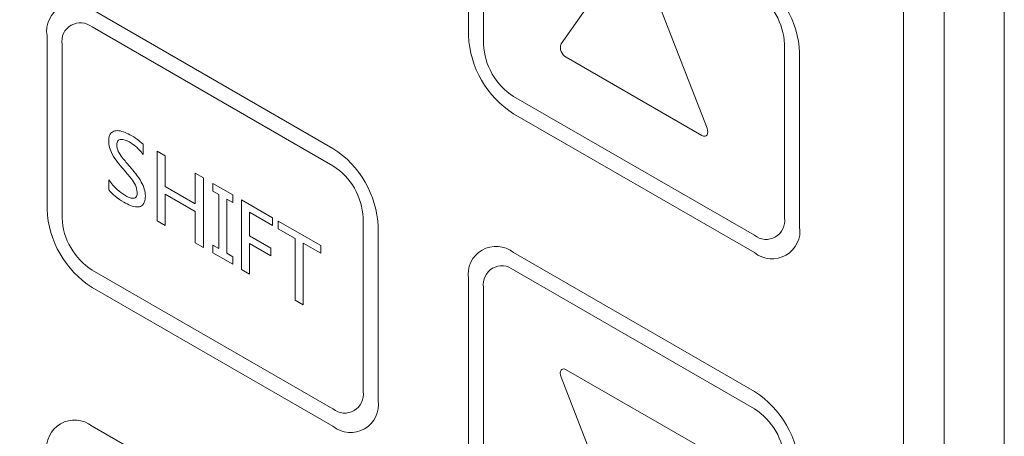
# Model space of a CAD drawing. Header units: millimetres. Extents: x -420 to 420, y -297 to 297.
# Tile 113 of 141: x 240 to 261, y 143 to 152. Entities that reach past the tile are written whole.
import ezdxf

# ---------------------------------------------------------------- set-up
doc = ezdxf.new("R2010")
doc.units = ezdxf.units.MM
doc.header["$MEASUREMENT"] = 0
doc.layers.add('layer 1', color=7, linetype='Continuous')

msp = doc.modelspace()

# ---------------------------------------------------------------- linework, layer by layer
at = {"layer": 'layer 1', "color": 7, "lineweight": 9}
for points in [[(260.0457, 63.3988), (260.0457, 63.3988), (260.0457, 172.0858), (260.0457, 172.0858)], [(261.3529, 171.7083), (261.3529, 171.7083), (261.3529, 63.7763), (261.3529, 63.7763)], [(259.1633, 125.6862), (259.1633, 125.6862), (259.1633, 168.1797), (259.1633, 168.1797)], [(249.7185, 155.178), (249.7185, 155.178), (249.7185, 151.404), (249.7185, 151.404)], [(250.0453, 154.9892), (250.0453, 154.9892), (250.0453, 151.2155), (250.0453, 151.2155)], [(253.2001, 153.3189), (253.2001, 153.3189), (251.7284, 151.2249), (251.7284, 151.2249)], [(254.8983, 149.395), (254.8983, 149.395), (253.4266, 153.1882), (253.4266, 153.1882)], [(256.9082, 151.0274), (256.8768, 151.719), (256.5111, 152.3524), (255.9279, 152.7255)], [(256.5814, 151.216), (256.5605, 151.6773), (256.3167, 152.0993), (255.9279, 152.3482)], [(246.7772, 148.9508), (246.7772, 148.9508), (241.5483, 151.9694), (241.5483, 151.9694)], [(246.7772, 148.5735), (246.7772, 148.5735), (241.5483, 151.592), (241.5483, 151.592)], [(240.5679, 151.4033), (240.5679, 151.4033), (240.5679, 147.6293), (240.5679, 147.6293)], [(249.7185, 151.404), (249.7499, 150.7124), (250.1156, 150.0791), (250.6988, 149.706)], [(240.8946, 151.2145), (240.8946, 151.2145), (240.8946, 147.4408), (240.8946, 147.4408)], [(250.0453, 151.2155), (250.0662, 150.7542), (250.31, 150.3321), (250.6988, 150.0833)], [(251.7284, 151.2249), (251.6905, 151.113), (251.7382, 150.9901), (251.8417, 150.9332)], [(256.5814, 147.4423), (256.5814, 147.4423), (256.5814, 151.216), (256.5814, 151.216)], [(251.8417, 150.9332), (251.8417, 150.9332), (254.785, 149.234), (254.785, 149.234)], [(256.9082, 147.2535), (256.9082, 147.2535), (256.9082, 151.0274), (256.9082, 151.0274)], [(250.6988, 150.0833), (250.6988, 150.0833), (255.9279, 147.0648), (255.9279, 147.0648)], [(250.6988, 149.706), (250.6988, 149.706), (255.9279, 146.6874), (255.9279, 146.6874)], [(242.6562, 149.0425), (242.6562, 149.0425), (242.6562, 148.8216), (242.6562, 148.8216)], [(242.9592, 148.8905), (242.9592, 148.8905), (243.1345, 148.7894), (243.1345, 148.7894)], [(242.9592, 147.3811), (242.9592, 147.3811), (242.9592, 148.8905), (242.9592, 148.8905)], [(247.7577, 147.2526), (247.7261, 147.9444), (247.3604, 148.5777), (246.7772, 148.9508)], [(243.1345, 148.7894), (243.1345, 148.7894), (243.1345, 148.1266), (243.1345, 148.1266)], [(243.7882, 147.7493), (243.7882, 147.7493), (243.7882, 148.4121), (243.7882, 148.4121)], [(243.7882, 148.4121), (243.7882, 148.4121), (243.9634, 148.3108), (243.9634, 148.3108)], [(247.4309, 147.4413), (247.4098, 147.9024), (247.1661, 148.3246), (246.7772, 148.5735)], [(241.907, 148.0483), (241.907, 148.0483), (241.907, 148.2692), (241.907, 148.2692)], [(243.9634, 148.3108), (243.9634, 148.3108), (243.9634, 146.8013), (243.9634, 146.8013)], [(244.1707, 148.0255), (244.1707, 148.0255), (244.1707, 148.1912), (244.1707, 148.1912)], [(244.1707, 148.1912), (244.1707, 148.1912), (244.6011, 147.9427), (244.6011, 147.9427)], [(243.1345, 148.1266), (243.1345, 148.1266), (243.7882, 147.7493), (243.7882, 147.7493)], [(243.1345, 147.961), (243.1345, 147.961), (243.1345, 147.2799), (243.1345, 147.2799)], [(243.7882, 147.5837), (243.7882, 147.5837), (243.1345, 147.961), (243.1345, 147.961)], [(244.2982, 147.9519), (244.2982, 147.9519), (244.1707, 148.0255), (244.1707, 148.0255)], [(244.2982, 146.7738), (244.2982, 146.7738), (244.2982, 147.9519), (244.2982, 147.9519)], [(244.6011, 147.9427), (244.6011, 147.9427), (244.6011, 147.7771), (244.6011, 147.7771)], [(244.4737, 147.8506), (244.4737, 147.8506), (244.4737, 146.6725), (244.4737, 146.6725)], [(244.6011, 147.7771), (244.6011, 147.7771), (244.4737, 147.8506), (244.4737, 147.8506)], [(244.7924, 146.3227), (244.7924, 146.3227), (244.7924, 147.8323), (244.7924, 147.8323)], [(244.7924, 147.8323), (244.7924, 147.8323), (245.462, 147.4458), (245.462, 147.4458)], [(240.5679, 147.6293), (240.5994, 146.9377), (240.965, 146.3044), (241.5483, 145.9313)], [(243.7882, 146.9024), (243.7882, 146.9024), (243.7882, 147.5837), (243.7882, 147.5837)], [(244.9678, 147.5654), (244.9678, 147.5654), (244.9678, 147.05), (244.9678, 147.05)], [(245.462, 147.2801), (245.462, 147.2801), (244.9678, 147.5654), (244.9678, 147.5654)], [(240.8946, 147.4408), (240.9157, 146.9795), (241.1593, 146.5573), (241.5483, 146.3086)], [(243.1345, 147.2799), (243.1345, 147.2799), (242.9592, 147.3811), (242.9592, 147.3811)], [(245.462, 147.4458), (245.462, 147.4458), (245.462, 147.2801), (245.462, 147.2801)], [(245.5896, 147.2064), (245.5896, 147.2064), (245.5896, 147.3722), (245.5896, 147.3722)], [(245.5896, 147.3722), (245.5896, 147.3722), (246.5141, 146.8383), (246.5141, 146.8383)], [(247.4309, 143.6674), (247.4309, 143.6674), (247.4309, 147.4413), (247.4309, 147.4413)], [(245.9562, 146.9947), (245.9562, 146.9947), (245.5896, 147.2064), (245.5896, 147.2064)], [(247.7577, 143.4788), (247.7577, 143.4788), (247.7577, 147.2526), (247.7577, 147.2526)], [(243.9634, 146.8013), (243.9634, 146.8013), (243.7882, 146.9024), (243.7882, 146.9024)], [(244.9678, 147.05), (244.9678, 147.05), (245.4302, 146.783), (245.4302, 146.783)], [(244.9678, 146.8843), (244.9678, 146.8843), (244.9678, 146.2216), (244.9678, 146.2216)], [(245.4302, 146.6174), (245.4302, 146.6174), (244.9678, 146.8843), (244.9678, 146.8843)], [(245.9562, 145.6509), (245.9562, 145.6509), (245.9562, 146.9947), (245.9562, 146.9947)], [(246.1316, 146.8936), (246.1316, 146.8936), (246.1316, 145.5497), (246.1316, 145.5497)], [(246.5141, 146.6726), (246.5141, 146.6726), (246.1316, 146.8936), (246.1316, 146.8936)], [(244.1707, 146.8473), (244.1707, 146.8473), (244.2982, 146.7738), (244.2982, 146.7738)], [(244.1707, 146.6817), (244.1707, 146.6817), (244.1707, 146.8473), (244.1707, 146.8473)], [(244.6011, 146.4332), (244.6011, 146.4332), (244.1707, 146.6817), (244.1707, 146.6817)], [(244.4737, 146.6725), (244.4737, 146.6725), (244.6011, 146.5989), (244.6011, 146.5989)], [(245.4302, 146.783), (245.4302, 146.783), (245.4302, 146.6174), (245.4302, 146.6174)], [(246.5141, 146.8383), (246.5141, 146.8383), (246.5141, 146.6726), (246.5141, 146.6726)], [(255.9279, 143.6683), (255.9279, 143.6683), (250.6988, 146.6869), (250.6988, 146.6869)], [(244.6011, 146.5989), (244.6011, 146.5989), (244.6011, 146.4332), (244.6011, 146.4332)], [(241.5483, 146.3086), (241.5483, 146.3086), (246.7772, 143.2901), (246.7772, 143.2901)], [(244.9678, 146.2216), (244.9678, 146.2216), (244.7924, 146.3227), (244.7924, 146.3227)], [(255.9279, 143.2908), (255.9279, 143.2908), (250.6988, 146.3096), (250.6988, 146.3096)], [(249.7185, 146.1206), (249.7185, 146.1206), (249.7185, 142.3469), (249.7185, 142.3469)], [(241.5483, 145.9313), (241.5483, 145.9313), (246.7772, 142.9126), (246.7772, 142.9126)], [(250.0453, 145.9321), (250.0453, 145.9321), (250.0453, 142.1581), (250.0453, 142.1581)], [(246.1316, 145.5497), (246.1316, 145.5497), (245.9562, 145.6509), (245.9562, 145.6509)], [(221.9399, 145.1746), (221.9399, 145.1746), (257.2351, 124.7992), (257.2351, 124.7992)], [(221.711, 145.0425), (221.711, 145.0425), (257.2024, 124.5539), (257.2024, 124.5539)], [(254.785, 142.441), (254.785, 142.441), (251.8417, 144.1403), (251.8417, 144.1403)], [(251.7284, 143.9793), (251.7284, 143.9793), (253.2001, 140.1859), (253.2001, 140.1859)], [(256.9082, 141.9701), (256.8768, 142.6619), (256.5111, 143.2951), (255.9279, 143.6683)], [(256.5814, 142.1589), (256.5605, 142.6199), (256.3167, 143.0422), (255.9279, 143.2908)], [(246.7772, 139.8936), (246.7772, 139.8936), (241.5483, 142.9122), (241.5483, 142.9122)]]:
    msp.add_open_spline(points, degree=3, dxfattribs=at)
for points, knots in [([(241.5483, 151.9694), (241.3535, 152.1283), (241.0806, 152.1503), (240.8628, 152.0246), (240.8628, 152.0246), (240.645, 151.8987), (240.5276, 151.6516), (240.5679, 151.4033)], [0, 0, 0, 0, 0.3333333, 0.3333333, 0.3333333, 0.3333333, 1, 1, 1, 1]), ([(241.5483, 151.592), (241.4183, 151.698), (241.2364, 151.7126), (241.0913, 151.6288), (241.0913, 151.6288), (240.946, 151.5449), (240.8678, 151.38), (240.8946, 151.2145)], [0, 0, 0, 0, 0.3333333, 0.3333333, 0.3333333, 0.3333333, 1, 1, 1, 1]), ([(241.907, 149.1114), (241.9107, 149.1562), (241.9143, 149.2011), (241.928, 149.2364), (241.928, 149.2364), (241.9419, 149.2715), (241.9659, 149.2972), (241.9946, 149.3141), (241.9946, 149.3141), (242.0234, 149.3309), (242.0571, 149.3388), (242.0927, 149.3387), (242.0927, 149.3387), (242.1769, 149.3383), (242.273, 149.2939), (242.3693, 149.2495)], [0, 0, 0, 0, 0.2, 0.2, 0.2, 0.2, 0.4, 0.4, 0.4, 0.4, 0.6, 0.6, 0.6, 0.6, 1, 1, 1, 1]), ([(242.3693, 149.2495), (242.4238, 149.2179), (242.4784, 149.1863), (242.5318, 149.1464), (242.5318, 149.1464), (242.5736, 149.1151), (242.615, 149.0787), (242.6562, 149.0425)], [0, 0, 0, 0, 0.3333333, 0.3333333, 0.3333333, 0.3333333, 1, 1, 1, 1]), ([(254.785, 149.234), (254.785, 149.234), (254.8188, 149.2196), (254.8188, 149.2196), (254.8188, 149.2196), (254.8188, 149.2196), (254.8505, 149.2165), (254.8505, 149.2165), (254.8505, 149.2165), (254.8505, 149.2165), (254.8774, 149.2248), (254.8774, 149.2248), (254.8774, 149.2248), (254.8774, 149.2248), (254.8983, 149.244), (254.8983, 149.244), (254.8983, 149.244), (254.8983, 149.244), (254.9113, 149.273), (254.9113, 149.273), (254.9113, 149.273), (254.9113, 149.273), (254.9159, 149.3094), (254.9159, 149.3094), (254.9159, 149.3094), (254.9159, 149.3094), (254.9113, 149.351), (254.9113, 149.351), (254.9113, 149.351), (254.9113, 149.351), (254.8983, 149.395), (254.8983, 149.395)], [0, 0, 0, 0, 0.1111111, 0.1111111, 0.1111111, 0.1111111, 0.2222222, 0.2222222, 0.2222222, 0.2222222, 0.3333333, 0.3333333, 0.3333333, 0.3333333, 0.4444444, 0.4444444, 0.4444444, 0.4444444, 0.5555556, 0.5555556, 0.5555556, 0.5555556, 0.6666667, 0.6666667, 0.6666667, 0.6666667, 0.7777778, 0.7777778, 0.7777778, 0.7777778, 1, 1, 1, 1]), ([(242.2266, 148.4986), (242.1379, 148.6007), (242.0491, 148.7027), (241.9852, 148.824), (241.9852, 148.824), (241.96, 148.8715), (241.9388, 148.9221), (241.9264, 148.9706), (241.9264, 148.9706), (241.914, 149.019), (241.9105, 149.0652), (241.907, 149.1114)], [0, 0, 0, 0, 0.25, 0.25, 0.25, 0.25, 0.5, 0.5, 0.5, 0.5, 1, 1, 1, 1]), ([(242.3553, 149.0919), (242.2924, 149.122), (242.2296, 149.1521), (242.1754, 149.1495), (242.1754, 149.1495), (242.1484, 149.1482), (242.1234, 149.1388), (242.1066, 149.1185), (242.1066, 149.1185), (242.0981, 149.1081), (242.0918, 149.0952), (242.0881, 149.08), (242.0881, 149.08), (242.0844, 149.0649), (242.0833, 149.0475), (242.0824, 149.0301)], [0, 0, 0, 0, 0.2, 0.2, 0.2, 0.2, 0.4, 0.4, 0.4, 0.4, 0.6, 0.6, 0.6, 0.6, 1, 1, 1, 1]), ([(242.0824, 149.0301), (242.0887, 148.9819), (242.0952, 148.9334), (242.1151, 148.8872), (242.1151, 148.8872), (242.1351, 148.8404), (242.1691, 148.7957), (242.2026, 148.7534), (242.2026, 148.7534), (242.2556, 148.6862), (242.3079, 148.6249), (242.3601, 148.5633)], [0, 0, 0, 0, 0.25, 0.25, 0.25, 0.25, 0.5, 0.5, 0.5, 0.5, 1, 1, 1, 1]), ([(242.6562, 148.8216), (242.6034, 148.8844), (242.5507, 148.9473), (242.4939, 148.9957), (242.4939, 148.9957), (242.4494, 149.0338), (242.4024, 149.0628), (242.3553, 149.0919)], [0, 0, 0, 0, 0.3333333, 0.3333333, 0.3333333, 0.3333333, 1, 1, 1, 1]), ([(242.5287, 148.002), (242.5198, 148.0538), (242.5107, 148.1056), (242.4889, 148.1549), (242.4889, 148.1549), (242.4667, 148.2052), (242.4312, 148.2529), (242.3957, 148.298), (242.3957, 148.298), (242.3395, 148.3694), (242.2832, 148.4339), (242.2266, 148.4986)], [0, 0, 0, 0, 0.25, 0.25, 0.25, 0.25, 0.5, 0.5, 0.5, 0.5, 1, 1, 1, 1]), ([(242.3601, 148.5633), (242.4529, 148.4559), (242.5457, 148.3485), (242.6156, 148.2213), (242.6156, 148.2213), (242.6429, 148.1712), (242.667, 148.1181), (242.681, 148.0669), (242.681, 148.0669), (242.6952, 148.0159), (242.6997, 147.9667), (242.7041, 147.9176)], [0, 0, 0, 0, 0.25, 0.25, 0.25, 0.25, 0.5, 0.5, 0.5, 0.5, 1, 1, 1, 1]), ([(241.907, 148.2692), (241.9674, 148.1926), (242.0277, 148.1159), (242.0935, 148.0558), (242.0935, 148.0558), (242.1453, 148.0085), (242.2003, 147.9715), (242.2554, 147.9346)], [0, 0, 0, 0, 0.3333333, 0.3333333, 0.3333333, 0.3333333, 1, 1, 1, 1]), ([(242.236, 147.7802), (242.1724, 147.8207), (242.109, 147.8614), (242.0478, 147.9131), (242.0478, 147.9131), (241.9999, 147.9536), (241.9534, 148.0009), (241.907, 148.0483)], [0, 0, 0, 0, 0.3333333, 0.3333333, 0.3333333, 0.3333333, 1, 1, 1, 1]), ([(242.2554, 147.9346), (242.3209, 147.9006), (242.3861, 147.8665), (242.441, 147.8699), (242.441, 147.8699), (242.4549, 147.8706), (242.468, 147.8737), (242.4795, 147.88), (242.4795, 147.88), (242.4911, 147.8861), (242.5009, 147.8952), (242.5082, 147.9074), (242.5082, 147.9074), (242.5224, 147.9312), (242.5255, 147.9667), (242.5287, 148.002)], [0, 0, 0, 0, 0.2, 0.2, 0.2, 0.2, 0.4, 0.4, 0.4, 0.4, 0.6, 0.6, 0.6, 0.6, 1, 1, 1, 1]), ([(242.7041, 147.9176), (242.701, 147.8713), (242.6978, 147.8253), (242.6849, 147.788), (242.6849, 147.788), (242.6721, 147.7506), (242.6494, 147.722), (242.6207, 147.704), (242.6207, 147.704), (242.5919, 147.6861), (242.5571, 147.6787), (242.5202, 147.6798), (242.5202, 147.6798), (242.4333, 147.6824), (242.3347, 147.7312), (242.236, 147.7802)], [0, 0, 0, 0, 0.2, 0.2, 0.2, 0.2, 0.4, 0.4, 0.4, 0.4, 0.6, 0.6, 0.6, 0.6, 1, 1, 1, 1]), ([(255.9279, 147.0648), (256.0577, 146.9588), (256.2396, 146.9442), (256.3849, 147.028), (256.3849, 147.028), (256.53, 147.1119), (256.6082, 147.2766), (256.5814, 147.4423)], [0, 0, 0, 0, 0.3333333, 0.3333333, 0.3333333, 0.3333333, 1, 1, 1, 1]), ([(255.9279, 146.6874), (256.1227, 146.5284), (256.3956, 146.5064), (256.6134, 146.6322), (256.6134, 146.6322), (256.8312, 146.7581), (256.9485, 147.0052), (256.9082, 147.2535)], [0, 0, 0, 0, 0.3333333, 0.3333333, 0.3333333, 0.3333333, 1, 1, 1, 1]), ([(250.6988, 146.6869), (250.504, 146.8459), (250.2311, 146.8679), (250.0133, 146.742), (250.0133, 146.742), (249.7955, 146.6163), (249.6782, 146.3689), (249.7185, 146.1206)], [0, 0, 0, 0, 0.3333333, 0.3333333, 0.3333333, 0.3333333, 1, 1, 1, 1]), ([(250.6988, 146.3096), (250.569, 146.4155), (250.3871, 146.4301), (250.2418, 146.3462), (250.2418, 146.3462), (250.0967, 146.2624), (250.0185, 146.0975), (250.0453, 145.9321)], [0, 0, 0, 0, 0.3333333, 0.3333333, 0.3333333, 0.3333333, 1, 1, 1, 1]), ([(251.8417, 144.1403), (251.8417, 144.1403), (251.8079, 144.1547), (251.8079, 144.1547), (251.8079, 144.1547), (251.8079, 144.1547), (251.7762, 144.1579), (251.7762, 144.1579), (251.7762, 144.1579), (251.7762, 144.1579), (251.7493, 144.1493), (251.7493, 144.1493), (251.7493, 144.1493), (251.7493, 144.1493), (251.7284, 144.1301), (251.7284, 144.1301), (251.7284, 144.1301), (251.7284, 144.1301), (251.7154, 144.1013), (251.7154, 144.1013), (251.7154, 144.1013), (251.7154, 144.1013), (251.711, 144.0647), (251.711, 144.0647), (251.711, 144.0647), (251.711, 144.0647), (251.7154, 144.0231), (251.7154, 144.0231), (251.7154, 144.0231), (251.7154, 144.0231), (251.7284, 143.9793), (251.7284, 143.9793)], [0, 0, 0, 0, 0.1111111, 0.1111111, 0.1111111, 0.1111111, 0.2222222, 0.2222222, 0.2222222, 0.2222222, 0.3333333, 0.3333333, 0.3333333, 0.3333333, 0.4444444, 0.4444444, 0.4444444, 0.4444444, 0.5555556, 0.5555556, 0.5555556, 0.5555556, 0.6666667, 0.6666667, 0.6666667, 0.6666667, 0.7777778, 0.7777778, 0.7777778, 0.7777778, 1, 1, 1, 1]), ([(246.7772, 143.2901), (246.9071, 143.1841), (247.089, 143.1694), (247.2342, 143.2533), (247.2342, 143.2533), (247.3795, 143.337), (247.4577, 143.5019), (247.4309, 143.6674)], [0, 0, 0, 0, 0.3333333, 0.3333333, 0.3333333, 0.3333333, 1, 1, 1, 1]), ([(246.7772, 142.9126), (246.972, 142.7538), (247.2449, 142.7318), (247.4627, 142.8575), (247.4627, 142.8575), (247.6804, 142.9832), (247.7978, 143.2305), (247.7577, 143.4788)], [0, 0, 0, 0, 0.3333333, 0.3333333, 0.3333333, 0.3333333, 1, 1, 1, 1]), ([(241.5483, 142.9122), (241.3535, 143.0712), (241.0806, 143.093), (240.8628, 142.9673), (240.8628, 142.9673), (240.645, 142.8416), (240.5276, 142.5942), (240.5679, 142.3459)], [0, 0, 0, 0, 0.3333333, 0.3333333, 0.3333333, 0.3333333, 1, 1, 1, 1])]:
    msp.add_open_spline(points, degree=3, knots=knots, dxfattribs=at)

doc.saveas('drawing.dxf')
